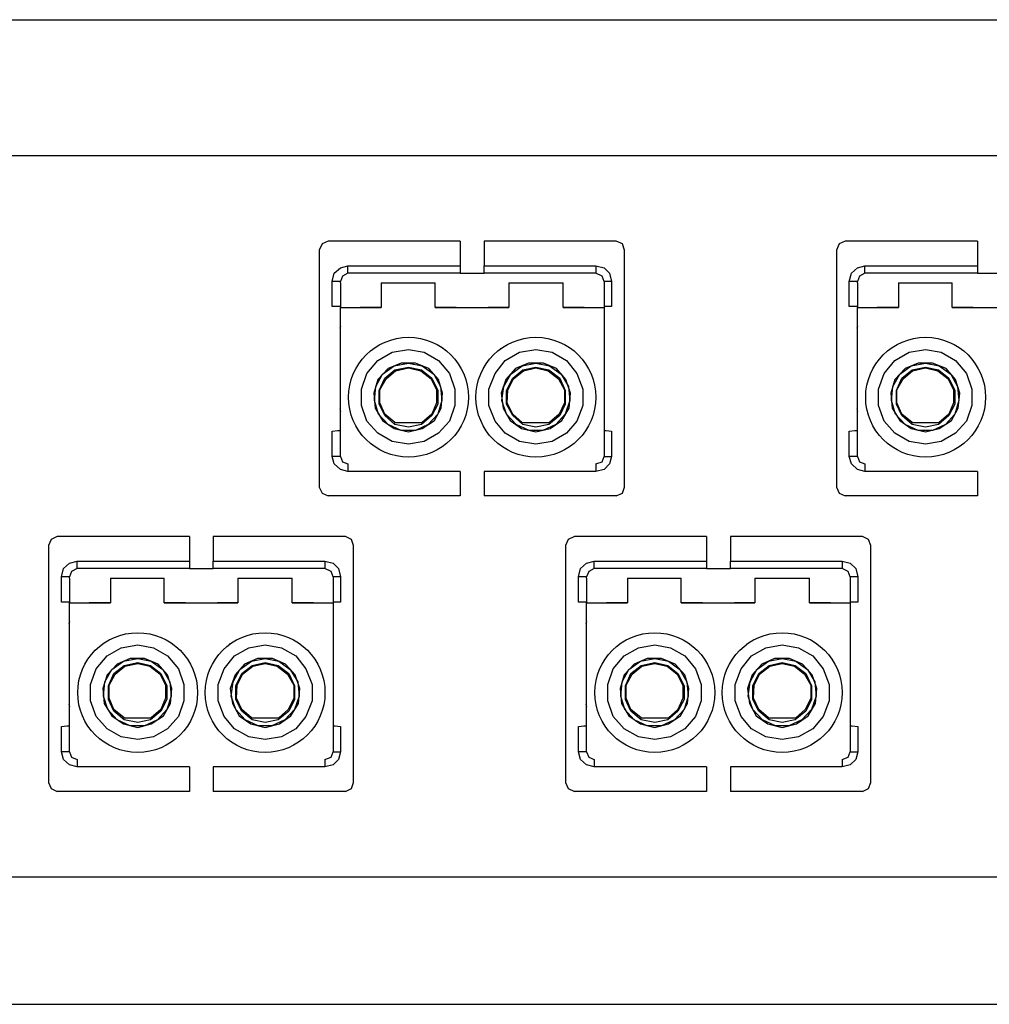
# Model space of a CAD drawing. Header units: millimetres. Extents: x 83969 to 163860, y -22594 to 4849.
# Tile 97 of 115: x 163508.02 to 163510.77, y -21346.69 to -21343.9. Entities that reach past the tile are written whole.
import ezdxf

# ---------------------------------------------------------------- set-up
doc = ezdxf.new("R2010")
doc.units = ezdxf.units.MM
doc.layers.get('0').update_dxf_attribs({"color": 251, "lineweight": 0})
doc.layers.add('! PT Opisy Legenda 2', color=7, linetype='Continuous')

# ---------------------------------------------------------------- blocks, each defined once
blk = doc.blocks.new('Panel QuickNet na 4 sloty_1U')
at = {"color": 0}
for p, q in [((46.6725, 4.445), (2.2225, 4.4431)), ((13.4194, 3.8303), (3.6243, 3.8303)), ((13.4194, 0.5745), (3.6243, 0.5745)), ((2.2225, 0), (46.6725, 0))]:
    blk.add_line(p, q, dxfattribs=at)
blk = doc.blocks.new('FAP - 6xLC_poziom')
at = {"color": 0}
for p, q in [((9.9334, 3.2558), (0.1383, 3.2558)), ((2.686, 2.8579), (2.6737, 2.8302)), ((2.7137, 2.8702), (2.686, 2.8579)), ((3.3101, 2.8702), (2.7137, 2.8702)), ((3.3101, 2.8702), (3.3101, 2.7595)), ((4.0141, 2.8702), (3.4177, 2.8702)), ((3.4177, 2.8702), (3.4177, 2.7595)), ((4.0418, 2.8579), (4.0141, 2.8702)), ((4.051, 2.8302), (4.0418, 2.8579)), ((5.0196, 2.8579), (5.0073, 2.8302)), ((5.0473, 2.8702), (5.0196, 2.8579)), ((5.6437, 2.8702), (5.0473, 2.8702)), ((5.6437, 2.8702), (5.6437, 2.7595)), ((4.051, 1.7603), (4.051, 2.8302)), ((2.769, 2.7503), (2.8028, 2.7595)), ((2.8028, 2.7595), (3.3101, 2.7595)), ((2.8028, 2.7349), (2.8028, 2.7595)), ((3.3101, 2.7595), (3.3101, 2.7349)), ((3.4177, 2.7595), (3.9219, 2.7595)), ((3.4177, 2.7349), (3.4177, 2.7595)), ((3.9219, 2.7595), (3.9219, 2.7349)), ((3.9219, 2.7595), (3.9588, 2.7503)), ((5.1026, 2.7503), (5.1364, 2.7595)), ((5.1364, 2.7595), (5.6437, 2.7595)), ((5.1364, 2.7349), (5.1364, 2.7595)), ((5.6437, 2.7595), (5.6437, 2.7349)), ((2.7321, 2.6888), (2.7413, 2.7257)), ((2.7413, 2.7257), (2.769, 2.7503)), ((2.7782, 2.7134), (2.769, 2.6888)), ((2.8028, 2.7257), (2.7782, 2.7134)), ((2.8028, 2.7257), (2.8028, 2.7349)), ((3.3101, 2.7257), (2.8028, 2.7257)), ((3.3101, 2.7349), (3.3101, 2.7257)), ((3.3101, 2.7257), (3.4177, 2.7257)), ((3.4177, 2.7257), (3.4177, 2.7349)), ((3.9219, 2.7257), (3.4177, 2.7257)), ((3.9219, 2.7349), (3.9219, 2.7257)), ((3.9496, 2.7134), (3.9219, 2.7257)), ((3.9588, 2.6888), (3.9496, 2.7134)), ((3.9588, 2.7503), (3.9834, 2.7257)), ((3.9834, 2.7257), (3.9926, 2.6888)), ((5.0657, 2.6888), (5.075, 2.7257)), ((5.075, 2.7257), (5.1026, 2.7503)), ((5.1118, 2.7134), (5.1026, 2.6888)), ((5.1364, 2.7257), (5.1118, 2.7134)), ((5.1364, 2.7257), (5.1364, 2.7349)), ((5.6437, 2.7257), (5.1364, 2.7257)), ((5.6437, 2.7349), (5.6437, 2.7257)), ((5.6437, 2.7257), (5.7513, 2.7257)), ((2.7321, 2.575), (2.7321, 2.6888)), ((2.7567, 2.6888), (2.7321, 2.6888)), ((2.769, 2.6888), (2.7567, 2.6888)), ((2.769, 2.6826), (2.769, 2.6888)), ((2.769, 2.6826), (2.769, 2.5719)), ((2.9535, 2.6826), (2.9535, 2.5719)), ((2.9535, 2.6826), (3.1963, 2.6826)), ((3.1963, 2.5719), (3.1963, 2.6826)), ((3.5284, 2.6826), (3.5284, 2.5719)), ((3.5284, 2.6826), (3.7743, 2.6826)), ((3.7743, 2.5719), (3.7743, 2.6826)), ((3.9588, 2.6888), (3.9588, 2.6826)), ((3.968, 2.6888), (3.9588, 2.6888)), ((3.9588, 2.6826), (3.9588, 2.5719)), ((3.9926, 2.6888), (3.968, 2.6888)), ((3.9926, 2.6888), (3.9926, 2.575)), ((5.0657, 2.575), (5.0657, 2.6888)), ((5.0903, 2.6888), (5.0657, 2.6888)), ((5.1026, 2.6888), (5.0903, 2.6888)), ((5.1026, 2.6826), (5.1026, 2.6888)), ((5.1026, 2.6826), (5.1026, 2.5719)), ((5.2871, 2.6826), (5.2871, 2.5719)), ((5.2871, 2.6826), (5.53, 2.6826)), ((5.53, 2.5719), (5.53, 2.6826)), ((2.7567, 2.575), (2.7321, 2.575)), ((2.769, 2.575), (2.7567, 2.575)), ((2.769, 2.5719), (2.9535, 2.5719)), ((2.769, 2.4982), (2.769, 2.5719)), ((2.9535, 2.5719), (2.8582, 2.5719)), ((3.2916, 2.5719), (3.1963, 2.5719)), ((3.1963, 2.5719), (3.5284, 2.5719)), ((3.5284, 2.5719), (3.4361, 2.5719)), ((3.8696, 2.5719), (3.7743, 2.5719)), ((3.7743, 2.5719), (3.9588, 2.5719)), ((3.968, 2.575), (3.9588, 2.575)), ((3.9588, 2.5719), (3.9588, 2.4982)), ((3.9926, 2.575), (3.968, 2.575)), ((5.0903, 2.575), (5.0657, 2.575)), ((5.1026, 2.575), (5.0903, 2.575)), ((5.1026, 2.5719), (5.2871, 2.5719)), ((5.1026, 2.4982), (5.1026, 2.5719)), ((5.2871, 2.5719), (5.1918, 2.5719)), ((5.6253, 2.5719), (5.53, 2.5719)), ((5.53, 2.5719), (5.862, 2.5719)), ((2.769, 2.4459), (2.769, 2.4982)), ((3.9588, 2.4982), (3.9588, 2.4459)), ((5.1026, 2.4459), (5.1026, 2.4982)), ((2.769, 2.4859), (2.7659, 2.4766)), ((2.769, 2.4213), (2.769, 2.4459)), ((3.9588, 2.4459), (3.9588, 2.4213)), ((5.1026, 2.4859), (5.0995, 2.4766)), ((5.1026, 2.4213), (5.1026, 2.4459)), ((2.769, 1.911), (2.769, 2.4213)), ((3.9588, 2.4213), (3.9588, 1.911)), ((5.1026, 1.911), (5.1026, 2.4213)), ((2.9381, 2.3321), (3.0026, 2.369)), ((3.0026, 2.369), (3.0764, 2.3813)), ((3.0764, 2.3813), (3.1471, 2.369)), ((3.1471, 2.369), (3.2117, 2.3321)), ((3.2332, 2.3844), (3.2332, 2.3875)), ((3.4915, 2.3875), (3.4915, 2.3844)), ((3.513, 2.3321), (3.5776, 2.369)), ((3.5776, 2.369), (3.6513, 2.3813)), ((3.6513, 2.3813), (3.7251, 2.369)), ((3.7251, 2.369), (3.7897, 2.3321)), ((5.2717, 2.3321), (5.3363, 2.369)), ((5.3363, 2.369), (5.4101, 2.3813)), ((5.4101, 2.3813), (5.4808, 2.369)), ((5.4808, 2.369), (5.5453, 2.3321)), ((5.5669, 2.3844), (5.5669, 2.3875)), ((2.8889, 2.2737), (2.9381, 2.3321)), ((3.0426, 2.3198), (2.9842, 2.2953)), ((3.0119, 2.3075), (3.0764, 2.3198)), ((3.1072, 2.3198), (3.0426, 2.3198)), ((3.0764, 2.3198), (3.1379, 2.3075)), ((3.1687, 2.2953), (3.1072, 2.3198)), ((3.2117, 2.3321), (3.2609, 2.2737)), ((3.4669, 2.2737), (3.513, 2.3321)), ((3.6175, 2.3198), (3.5591, 2.2953)), ((3.5899, 2.3075), (3.6513, 2.3198)), ((3.6852, 2.3198), (3.6175, 2.3198)), ((3.6513, 2.3198), (3.7128, 2.3075)), ((3.7436, 2.2953), (3.6852, 2.3198)), ((3.7897, 2.3321), (3.8358, 2.2737)), ((5.2225, 2.2737), (5.2717, 2.3321)), ((5.3762, 2.3198), (5.3178, 2.2953)), ((5.3455, 2.3075), (5.4101, 2.3198)), ((5.4408, 2.3198), (5.3762, 2.3198)), ((5.4101, 2.3198), (5.4715, 2.3075)), ((5.5023, 2.2953), (5.4408, 2.3198)), ((5.5453, 2.3321), (5.5945, 2.2737)), ((2.8643, 2.203), (2.8889, 2.2737)), ((2.9289, 2.2153), (2.9596, 2.2707)), ((2.9842, 2.2953), (2.9381, 2.2461)), ((2.9596, 2.2707), (3.0119, 2.3075)), ((2.9688, 2.2522), (3.0149, 2.2891)), ((2.975, 2.2491), (3.018, 2.286)), ((3.0149, 2.2891), (3.0764, 2.3014)), ((3.018, 2.286), (3.0764, 2.2983)), ((3.0764, 2.3014), (3.1348, 2.2891)), ((3.0764, 2.2983), (3.1318, 2.286)), ((3.1318, 2.286), (3.1779, 2.2491)), ((3.1348, 2.2891), (3.181, 2.2522)), ((3.1379, 2.3075), (3.1902, 2.2707)), ((3.2117, 2.2461), (3.1687, 2.2953)), ((3.1902, 2.2707), (3.2209, 2.2153)), ((3.2609, 2.2737), (3.2855, 2.203)), ((3.4392, 2.203), (3.4669, 2.2737)), ((3.5068, 2.2153), (3.5376, 2.2707)), ((3.5591, 2.2953), (3.5161, 2.2461)), ((3.5376, 2.2707), (3.5899, 2.3075)), ((3.5468, 2.2522), (3.5929, 2.2891)), ((3.5499, 2.2491), (3.596, 2.286)), ((3.5929, 2.2891), (3.6513, 2.3014)), ((3.596, 2.286), (3.6513, 2.2983)), ((3.6513, 2.3014), (3.7098, 2.2891)), ((3.6513, 2.2983), (3.7067, 2.286)), ((3.7067, 2.286), (3.7528, 2.2491)), ((3.7098, 2.2891), (3.759, 2.2522)), ((3.7128, 2.3075), (3.7651, 2.2707)), ((3.7866, 2.2461), (3.7436, 2.2953)), ((3.7651, 2.2707), (3.7989, 2.2153)), ((3.8358, 2.2737), (3.8635, 2.203)), ((5.1979, 2.203), (5.2225, 2.2737)), ((5.2625, 2.2153), (5.2932, 2.2707)), ((5.3178, 2.2953), (5.2717, 2.2461)), ((5.2932, 2.2707), (5.3455, 2.3075)), ((5.3025, 2.2522), (5.3486, 2.2891)), ((5.3086, 2.2491), (5.3516, 2.286)), ((5.3486, 2.2891), (5.4101, 2.3014)), ((5.3516, 2.286), (5.4101, 2.2983)), ((5.4101, 2.3014), (5.4685, 2.2891)), ((5.4101, 2.2983), (5.4654, 2.286)), ((5.4654, 2.286), (5.5115, 2.2491)), ((5.4685, 2.2891), (5.5146, 2.2522)), ((5.4715, 2.3075), (5.5238, 2.2707)), ((5.5453, 2.2461), (5.5023, 2.2953)), ((5.5238, 2.2707), (5.5546, 2.2153)), ((5.5945, 2.2737), (5.6191, 2.203)), ((2.9381, 2.2461), (2.9196, 2.1846)), ((2.9442, 2.1969), (2.9688, 2.2522)), ((2.9473, 2.1999), (2.975, 2.2491)), ((3.1779, 2.2491), (3.2025, 2.1999)), ((3.181, 2.2522), (3.2086, 2.1969)), ((3.2302, 2.1846), (3.2117, 2.2461)), ((3.5161, 2.2461), (3.4946, 2.1846)), ((3.5191, 2.1969), (3.5468, 2.2522)), ((3.5253, 2.1999), (3.5499, 2.2491)), ((3.7528, 2.2491), (3.7805, 2.1999)), ((3.759, 2.2522), (3.7835, 2.1969)), ((3.8081, 2.1846), (3.7866, 2.2461)), ((5.2717, 2.2461), (5.2533, 2.1846)), ((5.2779, 2.1969), (5.3025, 2.2522)), ((5.2809, 2.1999), (5.3086, 2.2491)), ((5.5115, 2.2491), (5.5361, 2.1999)), ((5.5146, 2.2522), (5.5423, 2.1969)), ((5.5638, 2.1846), (5.5453, 2.2461)), ((2.8643, 2.1292), (2.8643, 2.203)), ((2.9196, 2.1846), (2.9258, 2.1169)), ((2.9227, 2.1508), (2.9289, 2.2153)), ((2.9442, 2.1354), (2.9442, 2.1969)), ((2.9473, 2.1415), (2.9473, 2.1999)), ((3.2025, 2.1999), (3.2025, 2.1415)), ((3.2086, 2.1969), (3.2086, 2.1354)), ((3.2209, 2.2153), (3.2271, 2.1508)), ((3.224, 2.1169), (3.2302, 2.1846)), ((3.2855, 2.203), (3.2855, 2.1292)), ((3.4392, 2.1292), (3.4392, 2.203)), ((3.4946, 2.1846), (3.5038, 2.1169)), ((3.4976, 2.1508), (3.5068, 2.2153)), ((3.5191, 2.1354), (3.5191, 2.1969)), ((3.5222, 2.1415), (3.5253, 2.1999)), ((3.7805, 2.1999), (3.7805, 2.1415)), ((3.7835, 2.1969), (3.7835, 2.1354)), ((3.7989, 2.2153), (3.8051, 2.1508)), ((3.802, 2.1169), (3.8081, 2.1846)), ((3.8635, 2.203), (3.8635, 2.1292)), ((5.1979, 2.1292), (5.1979, 2.203)), ((5.2533, 2.1846), (5.2594, 2.1169)), ((5.2563, 2.1508), (5.2625, 2.2153)), ((5.2779, 2.1354), (5.2779, 2.1969)), ((5.2809, 2.1415), (5.2809, 2.1999)), ((5.5361, 2.1999), (5.5361, 2.1415)), ((5.5423, 2.1969), (5.5423, 2.1354)), ((5.5546, 2.2153), (5.5607, 2.1508)), ((5.5576, 2.1169), (5.5638, 2.1846)), ((5.6191, 2.203), (5.6191, 2.1292)), ((2.9412, 2.0893), (2.9227, 2.1508)), ((2.9688, 2.0831), (2.9442, 2.1354)), ((2.9688, 2.0893), (2.9473, 2.1415)), ((3.2025, 2.1415), (3.181, 2.0893)), ((3.2086, 2.1354), (3.181, 2.0831)), ((3.2271, 2.1508), (3.2086, 2.0893)), ((3.5191, 2.0893), (3.4976, 2.1508)), ((3.5468, 2.0831), (3.5191, 2.1354)), ((3.5468, 2.0893), (3.5222, 2.1415)), ((3.7805, 2.1415), (3.7559, 2.0893)), ((3.7835, 2.1354), (3.759, 2.0831)), ((3.8051, 2.1508), (3.7835, 2.0893)), ((5.2748, 2.0893), (5.2563, 2.1508)), ((5.3025, 2.0831), (5.2779, 2.1354)), ((5.3025, 2.0893), (5.2809, 2.1415)), ((5.5361, 2.1415), (5.5146, 2.0893)), ((5.5423, 2.1354), (5.5146, 2.0831)), ((5.5607, 2.1508), (5.5423, 2.0893)), ((2.7659, 2.1139), (2.769, 2.1016)), ((2.8889, 2.0585), (2.8643, 2.1292)), ((2.9258, 2.1169), (2.9596, 2.0616)), ((2.9842, 2.0432), (2.9412, 2.0893)), ((3.0149, 2.0524), (2.9688, 2.0893)), ((3.181, 2.0893), (3.1379, 2.0524)), ((3.2086, 2.0893), (3.1656, 2.0432)), ((3.1933, 2.0616), (3.224, 2.1169)), ((3.2855, 2.1292), (3.2609, 2.0585)), ((3.4669, 2.0585), (3.4392, 2.1292)), ((3.5038, 2.1169), (3.5345, 2.0616)), ((3.5622, 2.0432), (3.5191, 2.0893)), ((3.5899, 2.0524), (3.5468, 2.0893)), ((3.7559, 2.0893), (3.7128, 2.0524)), ((3.7835, 2.0893), (3.7405, 2.0432)), ((3.7682, 2.0616), (3.802, 2.1169)), ((3.8635, 2.1292), (3.8358, 2.0585)), ((5.0995, 2.1139), (5.1026, 2.1016)), ((5.2225, 2.0585), (5.1979, 2.1292)), ((5.2594, 2.1169), (5.2932, 2.0616)), ((5.3178, 2.0432), (5.2748, 2.0893)), ((5.3486, 2.0524), (5.3025, 2.0893)), ((5.5146, 2.0893), (5.4715, 2.0524)), ((5.5423, 2.0893), (5.4992, 2.0432)), ((5.5269, 2.0616), (5.5576, 2.1169)), ((5.6191, 2.1292), (5.5945, 2.0585)), ((2.9381, 2.0032), (2.8889, 2.0585)), ((2.9596, 2.0616), (3.0119, 2.0247)), ((3.0149, 2.0432), (2.9688, 2.0831)), ((3.0119, 2.0462), (3.0149, 2.0524)), ((3.0149, 2.0524), (3.1379, 2.0524)), ((3.181, 2.0831), (3.1348, 2.0432)), ((3.1379, 2.0247), (3.1933, 2.0616)), ((3.2609, 2.0585), (3.2117, 2.0032)), ((3.513, 2.0032), (3.4669, 2.0585)), ((3.5345, 2.0616), (3.5868, 2.0247)), ((3.5929, 2.0432), (3.5468, 2.0831)), ((3.5899, 2.0524), (3.7128, 2.0524)), ((3.5899, 2.0462), (3.5899, 2.0524)), ((3.759, 2.0831), (3.7098, 2.0432)), ((3.7159, 2.0247), (3.7682, 2.0616)), ((3.8358, 2.0585), (3.7897, 2.0032)), ((5.2717, 2.0032), (5.2225, 2.0585)), ((5.2932, 2.0616), (5.3455, 2.0247)), ((5.3486, 2.0432), (5.3025, 2.0831)), ((5.3455, 2.0462), (5.3486, 2.0524)), ((5.3486, 2.0524), (5.4715, 2.0524)), ((5.5146, 2.0831), (5.4685, 2.0432)), ((5.4715, 2.0247), (5.5269, 2.0616)), ((5.5945, 2.0585), (5.5453, 2.0032)), ((2.7321, 2.0124), (2.7567, 2.0155)), ((2.7321, 1.8987), (2.7321, 2.0124)), ((2.7567, 2.0155), (2.769, 2.0155)), ((3.0026, 1.9663), (2.9381, 2.0032)), ((3.0426, 2.0155), (2.9842, 2.0432)), ((3.0119, 2.0247), (3.0764, 2.0093)), ((3.0764, 2.0309), (3.0149, 2.0432)), ((3.1072, 2.0155), (3.0426, 2.0155)), ((3.1348, 2.0432), (3.0764, 2.0309)), ((3.0764, 2.0093), (3.1379, 2.0247)), ((3.1656, 2.0432), (3.1072, 2.0155)), ((3.2117, 2.0032), (3.1471, 1.9663)), ((3.5776, 1.9663), (3.513, 2.0032)), ((3.6206, 2.0155), (3.5622, 2.0432)), ((3.5868, 2.0247), (3.6513, 2.0093)), ((3.6513, 2.0309), (3.5929, 2.0432)), ((3.6821, 2.0155), (3.6206, 2.0155)), ((3.7098, 2.0432), (3.6513, 2.0309)), ((3.6513, 2.0093), (3.7159, 2.0247)), ((3.7405, 2.0432), (3.6821, 2.0155)), ((3.7897, 2.0032), (3.7251, 1.9663)), ((3.9588, 2.0155), (3.968, 2.0155)), ((3.968, 2.0155), (3.9926, 2.0124)), ((3.9926, 2.0124), (3.9926, 1.8987)), ((5.0657, 2.0124), (5.0903, 2.0155)), ((5.0657, 1.8987), (5.0657, 2.0124)), ((5.0903, 2.0155), (5.1026, 2.0155)), ((5.3363, 1.9663), (5.2717, 2.0032)), ((5.3762, 2.0155), (5.3178, 2.0432)), ((5.3455, 2.0247), (5.4101, 2.0093)), ((5.4101, 2.0309), (5.3486, 2.0432)), ((5.4408, 2.0155), (5.3762, 2.0155)), ((5.4685, 2.0432), (5.4101, 2.0309)), ((5.4101, 2.0093), (5.4715, 2.0247)), ((5.4992, 2.0432), (5.4408, 2.0155)), ((5.5453, 2.0032), (5.4808, 1.9663)), ((3.0764, 1.954), (3.0026, 1.9663)), ((3.1471, 1.9663), (3.0764, 1.954)), ((3.6513, 1.954), (3.5776, 1.9663)), ((3.7251, 1.9663), (3.6513, 1.954)), ((5.4101, 1.954), (5.3363, 1.9663)), ((5.4808, 1.9663), (5.4101, 1.954)), ((2.7567, 1.8987), (2.7321, 1.8987)), ((2.7413, 1.8648), (2.7321, 1.8987)), ((2.769, 1.8987), (2.7567, 1.8987)), ((2.769, 1.8987), (2.769, 1.911)), ((2.769, 1.8987), (2.7782, 1.8741)), ((2.7782, 1.8741), (2.8028, 1.8648)), ((3.9219, 1.8648), (3.9496, 1.8741)), ((3.9496, 1.8741), (3.9588, 1.8987)), ((3.9588, 1.911), (3.9588, 1.8987)), ((3.9588, 1.8987), (3.968, 1.8987)), ((3.968, 1.8987), (3.9926, 1.8987)), ((3.9926, 1.8987), (3.9834, 1.8648)), ((5.0903, 1.8987), (5.0657, 1.8987)), ((5.075, 1.8648), (5.0657, 1.8987)), ((5.1026, 1.8987), (5.0903, 1.8987)), ((5.1026, 1.8987), (5.1026, 1.911)), ((5.1026, 1.8987), (5.1118, 1.8741)), ((5.1118, 1.8741), (5.1364, 1.8648)), ((2.769, 1.8402), (2.7413, 1.8648)), ((2.8028, 1.831), (2.769, 1.8402)), ((2.8028, 1.8648), (2.8028, 1.8556)), ((2.8028, 1.8556), (2.8028, 1.831)), ((3.3101, 1.831), (2.8028, 1.831)), ((3.3101, 1.831), (3.3101, 1.7203)), ((3.9219, 1.831), (3.4177, 1.831)), ((3.4177, 1.831), (3.4177, 1.7203)), ((3.9219, 1.8648), (3.9219, 1.8556)), ((3.9219, 1.8556), (3.9219, 1.831)), ((3.9588, 1.8402), (3.9219, 1.831)), ((3.9834, 1.8648), (3.9588, 1.8402)), ((5.1026, 1.8402), (5.075, 1.8648)), ((5.1364, 1.831), (5.1026, 1.8402)), ((5.1364, 1.8648), (5.1364, 1.8556)), ((5.1364, 1.8556), (5.1364, 1.831)), ((5.6437, 1.831), (5.1364, 1.831)), ((5.6437, 1.831), (5.6437, 1.7203)), ((2.6737, 1.7603), (2.686, 1.7326)), ((4.0418, 1.7326), (4.051, 1.7603)), ((5.0073, 1.7603), (5.0196, 1.7326)), ((2.686, 1.7326), (2.7137, 1.7203)), ((3.3101, 1.7203), (2.7137, 1.7203)), ((4.0141, 1.7203), (3.4177, 1.7203)), ((4.0141, 1.7203), (4.0418, 1.7326)), ((5.0196, 1.7326), (5.0473, 1.7203)), ((5.6437, 1.7203), (5.0473, 1.7203)), ((1.4636, 1.5244), (1.4513, 1.4967)), ((1.4913, 1.5367), (1.4636, 1.5244)), ((2.0877, 1.5367), (1.4913, 1.5367)), ((2.0877, 1.5367), (2.0877, 1.426)), ((2.7917, 1.5367), (2.1953, 1.5367)), ((2.1953, 1.5367), (2.1953, 1.426)), ((2.8194, 1.5244), (2.7917, 1.5367)), ((2.8286, 1.4967), (2.8194, 1.5244)), ((3.7972, 1.5244), (3.7849, 1.4967)), ((3.8249, 1.5367), (3.7972, 1.5244)), ((4.4213, 1.5367), (3.8249, 1.5367)), ((4.4213, 1.5367), (4.4213, 1.426)), ((5.1254, 1.5367), (4.5289, 1.5367)), ((4.5289, 1.5367), (4.5289, 1.426)), ((5.153, 1.5244), (5.1254, 1.5367)), ((5.1623, 1.4967), (5.153, 1.5244)), ((2.8286, 0.4268), (2.8286, 1.4967)), ((5.1623, 0.4268), (5.1623, 1.4967)), ((1.5466, 1.4168), (1.5804, 1.426)), ((1.5804, 1.426), (2.0877, 1.426)), ((1.5804, 1.4014), (1.5804, 1.426)), ((2.0877, 1.426), (2.0877, 1.4014)), ((2.1953, 1.426), (2.6995, 1.426)), ((2.1953, 1.4014), (2.1953, 1.426)), ((2.6995, 1.426), (2.6995, 1.4014)), ((2.6995, 1.426), (2.7364, 1.4168)), ((3.8802, 1.4168), (3.9141, 1.426)), ((3.9141, 1.426), (4.4213, 1.426)), ((3.9141, 1.4014), (3.9141, 1.426)), ((4.4213, 1.426), (4.4213, 1.4014)), ((4.5289, 1.426), (5.0331, 1.426)), ((4.5289, 1.4014), (4.5289, 1.426)), ((5.0331, 1.426), (5.0331, 1.4014)), ((5.0331, 1.426), (5.07, 1.4168)), ((1.5097, 1.3553), (1.519, 1.3922)), ((1.519, 1.3922), (1.5466, 1.4168)), ((1.5558, 1.3799), (1.5466, 1.3553)), ((1.5804, 1.3922), (1.5558, 1.3799)), ((1.5804, 1.3922), (1.5804, 1.4014)), ((2.0877, 1.3922), (1.5804, 1.3922)), ((2.0877, 1.4014), (2.0877, 1.3922)), ((2.0877, 1.3922), (2.1953, 1.3922)), ((2.1953, 1.3922), (2.1953, 1.4014)), ((2.6995, 1.3922), (2.1953, 1.3922)), ((2.6995, 1.4014), (2.6995, 1.3922)), ((2.7272, 1.3799), (2.6995, 1.3922)), ((2.7364, 1.3553), (2.7272, 1.3799)), ((2.7364, 1.4168), (2.761, 1.3922)), ((2.761, 1.3922), (2.7702, 1.3553)), ((3.8434, 1.3553), (3.8526, 1.3922)), ((3.8526, 1.3922), (3.8802, 1.4168)), ((3.8895, 1.3799), (3.8802, 1.3553)), ((3.9141, 1.3922), (3.8895, 1.3799)), ((3.9141, 1.3922), (3.9141, 1.4014)), ((4.4213, 1.3922), (3.9141, 1.3922)), ((4.4213, 1.4014), (4.4213, 1.3922)), ((4.4213, 1.3922), (4.5289, 1.3922)), ((4.5289, 1.3922), (4.5289, 1.4014)), ((5.0331, 1.3922), (4.5289, 1.3922)), ((5.0331, 1.4014), (5.0331, 1.3922)), ((5.0608, 1.3799), (5.0331, 1.3922)), ((5.07, 1.3553), (5.0608, 1.3799)), ((5.07, 1.4168), (5.0946, 1.3922)), ((5.0946, 1.3922), (5.1039, 1.3553)), ((1.5097, 1.2415), (1.5097, 1.3553)), ((1.5343, 1.3553), (1.5097, 1.3553)), ((1.5466, 1.3553), (1.5343, 1.3553)), ((1.5466, 1.3491), (1.5466, 1.3553)), ((1.5466, 1.3491), (1.5466, 1.2384)), ((1.7311, 1.3491), (1.7311, 1.2384)), ((1.7311, 1.3491), (1.974, 1.3491)), ((1.974, 1.2384), (1.974, 1.3491)), ((2.306, 1.3491), (2.306, 1.2384)), ((2.306, 1.3491), (2.5519, 1.3491)), ((2.5519, 1.2384), (2.5519, 1.3491)), ((2.7364, 1.3553), (2.7364, 1.3491)), ((2.7456, 1.3553), (2.7364, 1.3553)), ((2.7364, 1.3491), (2.7364, 1.2384)), ((2.7702, 1.3553), (2.7456, 1.3553)), ((2.7702, 1.3553), (2.7702, 1.2415)), ((3.8434, 1.2415), (3.8434, 1.3553)), ((3.8679, 1.3553), (3.8434, 1.3553)), ((3.8802, 1.3553), (3.8679, 1.3553)), ((3.8802, 1.3491), (3.8802, 1.3553)), ((3.8802, 1.3491), (3.8802, 1.2384)), ((4.0647, 1.3491), (4.0647, 1.2384)), ((4.0647, 1.3491), (4.3076, 1.3491)), ((4.3076, 1.2384), (4.3076, 1.3491)), ((4.6396, 1.3491), (4.6396, 1.2384)), ((4.6396, 1.3491), (4.8856, 1.3491)), ((4.8856, 1.2384), (4.8856, 1.3491)), ((5.07, 1.3553), (5.07, 1.3491)), ((5.0793, 1.3553), (5.07, 1.3553)), ((5.07, 1.3491), (5.07, 1.2384)), ((5.1039, 1.3553), (5.0793, 1.3553)), ((5.1039, 1.3553), (5.1039, 1.2415)), ((1.5343, 1.2415), (1.5097, 1.2415)), ((1.5466, 1.2415), (1.5343, 1.2415)), ((1.5466, 1.2384), (1.7311, 1.2384)), ((1.5466, 1.1647), (1.5466, 1.2384)), ((1.7311, 1.2384), (1.6358, 1.2384)), ((2.0693, 1.2384), (1.974, 1.2384)), ((1.974, 1.2384), (2.306, 1.2384)), ((2.306, 1.2384), (2.2138, 1.2384)), ((2.6473, 1.2384), (2.5519, 1.2384)), ((2.5519, 1.2384), (2.7364, 1.2384)), ((2.7456, 1.2415), (2.7364, 1.2415)), ((2.7364, 1.2384), (2.7364, 1.1647)), ((2.7702, 1.2415), (2.7456, 1.2415)), ((3.8679, 1.2415), (3.8434, 1.2415)), ((3.8802, 1.2415), (3.8679, 1.2415)), ((3.8802, 1.2384), (4.0647, 1.2384)), ((3.8802, 1.1647), (3.8802, 1.2384)), ((4.0647, 1.2384), (3.9694, 1.2384)), ((4.4029, 1.2384), (4.3076, 1.2384)), ((4.3076, 1.2384), (4.6396, 1.2384)), ((4.6396, 1.2384), (4.5474, 1.2384)), ((4.9809, 1.2384), (4.8856, 1.2384)), ((4.8856, 1.2384), (5.07, 1.2384)), ((5.0793, 1.2415), (5.07, 1.2415)), ((5.07, 1.2384), (5.07, 1.1647)), ((5.1039, 1.2415), (5.0793, 1.2415)), ((1.5466, 1.1124), (1.5466, 1.1647)), ((2.7364, 1.1647), (2.7364, 1.1124)), ((3.8802, 1.1124), (3.8802, 1.1647)), ((5.07, 1.1647), (5.07, 1.1124)), ((1.5466, 1.1524), (1.5435, 1.1431)), ((1.5466, 1.0878), (1.5466, 1.1124)), ((2.7364, 1.1124), (2.7364, 1.0878)), ((3.8802, 1.1524), (3.8772, 1.1431)), ((3.8802, 1.0878), (3.8802, 1.1124)), ((5.07, 1.1124), (5.07, 1.0878)), ((1.5466, 0.5775), (1.5466, 1.0878)), ((2.7364, 1.0878), (2.7364, 0.5775)), ((3.8802, 0.5775), (3.8802, 1.0878)), ((5.07, 1.0878), (5.07, 0.5775)), ((1.7157, 0.9986), (1.7803, 1.0355)), ((1.7803, 1.0355), (1.8541, 1.0478)), ((1.8541, 1.0478), (1.9248, 1.0355)), ((1.9248, 1.0355), (1.9893, 0.9986)), ((2.0109, 1.0509), (2.0109, 1.054)), ((2.2691, 1.054), (2.2691, 1.0509)), ((2.2906, 0.9986), (2.3552, 1.0355)), ((2.3552, 1.0355), (2.429, 1.0478)), ((2.429, 1.0478), (2.5028, 1.0355)), ((2.5028, 1.0355), (2.5673, 0.9986)), ((4.0493, 0.9986), (4.1139, 1.0355)), ((4.1139, 1.0355), (4.1877, 1.0478)), ((4.1877, 1.0478), (4.2584, 1.0355)), ((4.2584, 1.0355), (4.323, 0.9986)), ((4.3445, 1.0509), (4.3445, 1.054)), ((4.6027, 1.054), (4.6027, 1.0509)), ((4.6242, 0.9986), (4.6888, 1.0355)), ((4.6888, 1.0355), (4.7626, 1.0478)), ((4.7626, 1.0478), (4.8364, 1.0355)), ((4.8364, 1.0355), (4.9009, 0.9986)), ((1.6665, 0.9402), (1.7157, 0.9986)), ((1.8202, 0.9863), (1.7618, 0.9618)), ((1.7895, 0.974), (1.8541, 0.9863)), ((1.8848, 0.9863), (1.8202, 0.9863)), ((1.8541, 0.9863), (1.9155, 0.974)), ((1.9463, 0.9618), (1.8848, 0.9863)), ((1.9893, 0.9986), (2.0385, 0.9402)), ((2.2445, 0.9402), (2.2906, 0.9986)), ((2.3952, 0.9863), (2.3367, 0.9618)), ((2.3675, 0.974), (2.429, 0.9863)), ((2.4628, 0.9863), (2.3952, 0.9863)), ((2.429, 0.9863), (2.4905, 0.974)), ((2.5212, 0.9618), (2.4628, 0.9863)), ((2.5673, 0.9986), (2.6134, 0.9402)), ((4.0001, 0.9402), (4.0493, 0.9986)), ((4.1539, 0.9863), (4.0955, 0.9618)), ((4.1231, 0.974), (4.1877, 0.9863)), ((4.2184, 0.9863), (4.1539, 0.9863)), ((4.1877, 0.9863), (4.2492, 0.974)), ((4.2799, 0.9618), (4.2184, 0.9863)), ((4.323, 0.9986), (4.3721, 0.9402)), ((4.5781, 0.9402), (4.6242, 0.9986)), ((4.7288, 0.9863), (4.6704, 0.9618)), ((4.7011, 0.974), (4.7626, 0.9863)), ((4.7964, 0.9863), (4.7288, 0.9863)), ((4.7626, 0.9863), (4.8241, 0.974)), ((4.8548, 0.9618), (4.7964, 0.9863)), ((4.9009, 0.9986), (4.9471, 0.9402)), ((1.6419, 0.8695), (1.6665, 0.9402)), ((1.7065, 0.8818), (1.7372, 0.9372)), ((1.7618, 0.9618), (1.7157, 0.9126)), ((1.7372, 0.9372), (1.7895, 0.974)), ((1.7465, 0.9187), (1.7926, 0.9556)), ((1.7526, 0.9156), (1.7956, 0.9525)), ((1.7926, 0.9556), (1.8541, 0.9679)), ((1.7956, 0.9525), (1.8541, 0.9648)), ((1.8541, 0.9679), (1.9125, 0.9556)), ((1.8541, 0.9648), (1.9094, 0.9525)), ((1.9094, 0.9525), (1.9555, 0.9156)), ((1.9125, 0.9556), (1.9586, 0.9187)), ((1.9155, 0.974), (1.9678, 0.9372)), ((1.9893, 0.9126), (1.9463, 0.9618)), ((1.9678, 0.9372), (1.9986, 0.8818)), ((2.0385, 0.9402), (2.0631, 0.8695)), ((2.2168, 0.8695), (2.2445, 0.9402)), ((2.2845, 0.8818), (2.3152, 0.9372)), ((2.3367, 0.9618), (2.2937, 0.9126)), ((2.3152, 0.9372), (2.3675, 0.974)), ((2.3244, 0.9187), (2.3706, 0.9556)), ((2.3275, 0.9156), (2.3736, 0.9525)), ((2.3706, 0.9556), (2.429, 0.9679)), ((2.3736, 0.9525), (2.429, 0.9648)), ((2.429, 0.9679), (2.4874, 0.9556)), ((2.429, 0.9648), (2.4843, 0.9525)), ((2.4843, 0.9525), (2.5304, 0.9156)), ((2.4874, 0.9556), (2.5366, 0.9187)), ((2.4905, 0.974), (2.5427, 0.9372)), ((2.5642, 0.9126), (2.5212, 0.9618)), ((2.5427, 0.9372), (2.5765, 0.8818)), ((2.6134, 0.9402), (2.6411, 0.8695)), ((3.9756, 0.8695), (4.0001, 0.9402)), ((4.0401, 0.8818), (4.0709, 0.9372)), ((4.0955, 0.9618), (4.0493, 0.9126)), ((4.0709, 0.9372), (4.1231, 0.974)), ((4.0801, 0.9187), (4.1262, 0.9556)), ((4.0862, 0.9156), (4.1293, 0.9525)), ((4.1262, 0.9556), (4.1877, 0.9679)), ((4.1293, 0.9525), (4.1877, 0.9648)), ((4.1877, 0.9679), (4.2461, 0.9556)), ((4.1877, 0.9648), (4.243, 0.9525)), ((4.243, 0.9525), (4.2891, 0.9156)), ((4.2461, 0.9556), (4.2922, 0.9187)), ((4.2492, 0.974), (4.3014, 0.9372)), ((4.323, 0.9126), (4.2799, 0.9618)), ((4.3014, 0.9372), (4.3322, 0.8818)), ((4.3721, 0.9402), (4.3967, 0.8695)), ((4.5505, 0.8695), (4.5781, 0.9402)), ((4.6181, 0.8818), (4.6488, 0.9372)), ((4.6704, 0.9618), (4.6273, 0.9126)), ((4.6488, 0.9372), (4.7011, 0.974)), ((4.6581, 0.9187), (4.7042, 0.9556)), ((4.6611, 0.9156), (4.7073, 0.9525)), ((4.7042, 0.9556), (4.7626, 0.9679)), ((4.7073, 0.9525), (4.7626, 0.9648)), ((4.7626, 0.9679), (4.821, 0.9556)), ((4.7626, 0.9648), (4.8179, 0.9525)), ((4.8179, 0.9525), (4.8641, 0.9156)), ((4.821, 0.9556), (4.8702, 0.9187)), ((4.8241, 0.974), (4.8763, 0.9372)), ((4.8979, 0.9126), (4.8548, 0.9618)), ((4.8763, 0.9372), (4.9102, 0.8818)), ((4.9471, 0.9402), (4.9747, 0.8695)), ((1.7157, 0.9126), (1.6973, 0.8511)), ((1.7219, 0.8634), (1.7465, 0.9187)), ((1.7249, 0.8664), (1.7526, 0.9156)), ((1.9555, 0.9156), (1.9801, 0.8664)), ((1.9586, 0.9187), (1.9863, 0.8634)), ((2.0078, 0.8511), (1.9893, 0.9126)), ((2.2937, 0.9126), (2.2722, 0.8511)), ((2.2968, 0.8634), (2.3244, 0.9187)), ((2.3029, 0.8664), (2.3275, 0.9156)), ((2.5304, 0.9156), (2.5581, 0.8664)), ((2.5366, 0.9187), (2.5612, 0.8634)), ((2.5858, 0.8511), (2.5642, 0.9126)), ((4.0493, 0.9126), (4.0309, 0.8511)), ((4.0555, 0.8634), (4.0801, 0.9187)), ((4.0586, 0.8664), (4.0862, 0.9156)), ((4.2891, 0.9156), (4.3137, 0.8664)), ((4.2922, 0.9187), (4.3199, 0.8634)), ((4.3414, 0.8511), (4.323, 0.9126)), ((4.6273, 0.9126), (4.6058, 0.8511)), ((4.6304, 0.8634), (4.6581, 0.9187)), ((4.6365, 0.8664), (4.6611, 0.9156)), ((4.8641, 0.9156), (4.8917, 0.8664)), ((4.8702, 0.9187), (4.8948, 0.8634)), ((4.9194, 0.8511), (4.8979, 0.9126)), ((1.6419, 0.7957), (1.6419, 0.8695)), ((1.6973, 0.8511), (1.7034, 0.7834)), ((1.7003, 0.8173), (1.7065, 0.8818)), ((1.7219, 0.8019), (1.7219, 0.8634)), ((1.7249, 0.808), (1.7249, 0.8664)), ((1.9801, 0.8664), (1.9801, 0.808)), ((1.9863, 0.8634), (1.9863, 0.8019)), ((1.9986, 0.8818), (2.0047, 0.8173)), ((2.0016, 0.7834), (2.0078, 0.8511)), ((2.0631, 0.8695), (2.0631, 0.7957)), ((2.2168, 0.7957), (2.2168, 0.8695)), ((2.2722, 0.8511), (2.2814, 0.7834)), ((2.2753, 0.8173), (2.2845, 0.8818)), ((2.2968, 0.8019), (2.2968, 0.8634)), ((2.2998, 0.808), (2.3029, 0.8664)), ((2.5581, 0.8664), (2.5581, 0.808)), ((2.5612, 0.8634), (2.5612, 0.8019)), ((2.5765, 0.8818), (2.5827, 0.8173)), ((2.5796, 0.7834), (2.5858, 0.8511)), ((2.6411, 0.8695), (2.6411, 0.7957)), ((3.9756, 0.7957), (3.9756, 0.8695)), ((4.0309, 0.8511), (4.037, 0.7834)), ((4.034, 0.8173), (4.0401, 0.8818)), ((4.0555, 0.8019), (4.0555, 0.8634)), ((4.0586, 0.808), (4.0586, 0.8664)), ((4.3137, 0.8664), (4.3137, 0.808)), ((4.3199, 0.8634), (4.3199, 0.8019)), ((4.3322, 0.8818), (4.3383, 0.8173)), ((4.3353, 0.7834), (4.3414, 0.8511)), ((4.3967, 0.8695), (4.3967, 0.7957)), ((4.5505, 0.7957), (4.5505, 0.8695)), ((4.6058, 0.8511), (4.615, 0.7834)), ((4.6089, 0.8173), (4.6181, 0.8818)), ((4.6304, 0.8019), (4.6304, 0.8634)), ((4.6335, 0.808), (4.6365, 0.8664)), ((4.8917, 0.8664), (4.8917, 0.808)), ((4.8948, 0.8634), (4.8948, 0.8019)), ((4.9102, 0.8818), (4.9163, 0.8173)), ((4.9132, 0.7834), (4.9194, 0.8511)), ((4.9747, 0.8695), (4.9747, 0.7957)), ((1.7188, 0.7558), (1.7003, 0.8173)), ((1.7465, 0.7496), (1.7219, 0.8019)), ((1.7465, 0.7558), (1.7249, 0.808)), ((1.9801, 0.808), (1.9586, 0.7558)), ((1.9863, 0.8019), (1.9586, 0.7496)), ((2.0047, 0.8173), (1.9863, 0.7558)), ((2.2968, 0.7558), (2.2753, 0.8173)), ((2.3244, 0.7496), (2.2968, 0.8019)), ((2.3244, 0.7558), (2.2998, 0.808)), ((2.5581, 0.808), (2.5335, 0.7558)), ((2.5612, 0.8019), (2.5366, 0.7496)), ((2.5827, 0.8173), (2.5612, 0.7558)), ((4.0524, 0.7558), (4.034, 0.8173)), ((4.0801, 0.7496), (4.0555, 0.8019)), ((4.0801, 0.7558), (4.0586, 0.808)), ((4.3137, 0.808), (4.2922, 0.7558)), ((4.3199, 0.8019), (4.2922, 0.7496)), ((4.3383, 0.8173), (4.3199, 0.7558)), ((4.6304, 0.7558), (4.6089, 0.8173)), ((4.6581, 0.7496), (4.6304, 0.8019)), ((4.6581, 0.7558), (4.6335, 0.808)), ((4.8917, 0.808), (4.8671, 0.7558)), ((4.8948, 0.8019), (4.8702, 0.7496)), ((4.9163, 0.8173), (4.8948, 0.7558)), ((1.5435, 0.7804), (1.5466, 0.7681)), ((1.6665, 0.725), (1.6419, 0.7957)), ((1.7034, 0.7834), (1.7372, 0.7281)), ((1.7618, 0.7097), (1.7188, 0.7558)), ((1.7926, 0.7189), (1.7465, 0.7558)), ((1.9586, 0.7558), (1.9155, 0.7189)), ((1.9863, 0.7558), (1.9432, 0.7097)), ((1.9709, 0.7281), (2.0016, 0.7834)), ((2.0631, 0.7957), (2.0385, 0.725)), ((2.2445, 0.725), (2.2168, 0.7957)), ((2.2814, 0.7834), (2.3121, 0.7281)), ((2.3398, 0.7097), (2.2968, 0.7558)), ((2.3675, 0.7189), (2.3244, 0.7558)), ((2.5335, 0.7558), (2.4905, 0.7189)), ((2.5612, 0.7558), (2.5181, 0.7097)), ((2.5458, 0.7281), (2.5796, 0.7834)), ((2.6411, 0.7957), (2.6134, 0.725)), ((3.8772, 0.7804), (3.8802, 0.7681)), ((4.0001, 0.725), (3.9756, 0.7957)), ((4.037, 0.7834), (4.0709, 0.7281)), ((4.0955, 0.7097), (4.0524, 0.7558)), ((4.1262, 0.7189), (4.0801, 0.7558)), ((4.2922, 0.7558), (4.2492, 0.7189)), ((4.3199, 0.7558), (4.2768, 0.7097)), ((4.3045, 0.7281), (4.3353, 0.7834)), ((4.3967, 0.7957), (4.3721, 0.725)), ((4.5781, 0.725), (4.5505, 0.7957)), ((4.615, 0.7834), (4.6458, 0.7281)), ((4.6734, 0.7097), (4.6304, 0.7558)), ((4.7011, 0.7189), (4.6581, 0.7558)), ((4.8671, 0.7558), (4.8241, 0.7189)), ((4.8948, 0.7558), (4.8518, 0.7097)), ((4.8794, 0.7281), (4.9132, 0.7834)), ((4.9747, 0.7957), (4.9471, 0.725)), ((1.7157, 0.6697), (1.6665, 0.725)), ((1.7372, 0.7281), (1.7895, 0.6912)), ((1.7926, 0.7097), (1.7465, 0.7496)), ((1.7895, 0.7127), (1.7926, 0.7189)), ((1.7926, 0.7189), (1.9155, 0.7189)), ((1.9586, 0.7496), (1.9125, 0.7097)), ((1.9155, 0.6912), (1.9709, 0.7281)), ((2.0385, 0.725), (1.9893, 0.6697)), ((2.2906, 0.6697), (2.2445, 0.725)), ((2.3121, 0.7281), (2.3644, 0.6912)), ((2.3706, 0.7097), (2.3244, 0.7496)), ((2.3675, 0.7189), (2.4905, 0.7189)), ((2.3675, 0.7127), (2.3675, 0.7189)), ((2.5366, 0.7496), (2.4874, 0.7097)), ((2.4935, 0.6912), (2.5458, 0.7281)), ((2.6134, 0.725), (2.5673, 0.6697)), ((4.0493, 0.6697), (4.0001, 0.725)), ((4.0709, 0.7281), (4.1231, 0.6912)), ((4.1262, 0.7097), (4.0801, 0.7496)), ((4.1231, 0.7127), (4.1262, 0.7189)), ((4.1262, 0.7189), (4.2492, 0.7189)), ((4.2922, 0.7496), (4.2461, 0.7097)), ((4.2492, 0.6912), (4.3045, 0.7281)), ((4.3721, 0.725), (4.323, 0.6697)), ((4.6242, 0.6697), (4.5781, 0.725)), ((4.6458, 0.7281), (4.698, 0.6912)), ((4.7042, 0.7097), (4.6581, 0.7496)), ((4.7011, 0.7189), (4.8241, 0.7189)), ((4.7011, 0.7127), (4.7011, 0.7189)), ((4.8702, 0.7496), (4.821, 0.7097)), ((4.8272, 0.6912), (4.8794, 0.7281)), ((4.9471, 0.725), (4.9009, 0.6697)), ((1.5097, 0.6789), (1.5343, 0.682)), ((1.5097, 0.5652), (1.5097, 0.6789)), ((1.5343, 0.682), (1.5466, 0.682)), ((1.7803, 0.6328), (1.7157, 0.6697)), ((1.8202, 0.682), (1.7618, 0.7097)), ((1.7895, 0.6912), (1.8541, 0.6758)), ((1.8541, 0.6974), (1.7926, 0.7097)), ((1.8848, 0.682), (1.8202, 0.682)), ((1.9125, 0.7097), (1.8541, 0.6974)), ((1.8541, 0.6758), (1.9155, 0.6912)), ((1.9432, 0.7097), (1.8848, 0.682)), ((1.9893, 0.6697), (1.9248, 0.6328)), ((2.3552, 0.6328), (2.2906, 0.6697)), ((2.3982, 0.682), (2.3398, 0.7097)), ((2.3644, 0.6912), (2.429, 0.6758)), ((2.429, 0.6974), (2.3706, 0.7097)), ((2.4597, 0.682), (2.3982, 0.682)), ((2.4874, 0.7097), (2.429, 0.6974)), ((2.429, 0.6758), (2.4935, 0.6912)), ((2.5181, 0.7097), (2.4597, 0.682)), ((2.5673, 0.6697), (2.5028, 0.6328)), ((2.7364, 0.682), (2.7456, 0.682)), ((2.7456, 0.682), (2.7702, 0.6789)), ((2.7702, 0.6789), (2.7702, 0.5652)), ((3.8434, 0.6789), (3.8679, 0.682)), ((3.8434, 0.5652), (3.8434, 0.6789)), ((3.8679, 0.682), (3.8802, 0.682)), ((4.1139, 0.6328), (4.0493, 0.6697)), ((4.1539, 0.682), (4.0955, 0.7097)), ((4.1231, 0.6912), (4.1877, 0.6758)), ((4.1877, 0.6974), (4.1262, 0.7097)), ((4.2184, 0.682), (4.1539, 0.682)), ((4.2461, 0.7097), (4.1877, 0.6974)), ((4.1877, 0.6758), (4.2492, 0.6912)), ((4.2768, 0.7097), (4.2184, 0.682)), ((4.323, 0.6697), (4.2584, 0.6328)), ((4.6888, 0.6328), (4.6242, 0.6697)), ((4.7319, 0.682), (4.6734, 0.7097)), ((4.698, 0.6912), (4.7626, 0.6758)), ((4.7626, 0.6974), (4.7042, 0.7097)), ((4.7933, 0.682), (4.7319, 0.682)), ((4.821, 0.7097), (4.7626, 0.6974)), ((4.7626, 0.6758), (4.8272, 0.6912)), ((4.8518, 0.7097), (4.7933, 0.682)), ((4.9009, 0.6697), (4.8364, 0.6328)), ((5.07, 0.682), (5.0793, 0.682)), ((5.0793, 0.682), (5.1039, 0.6789)), ((5.1039, 0.6789), (5.1039, 0.5652)), ((1.8541, 0.6205), (1.7803, 0.6328)), ((1.9248, 0.6328), (1.8541, 0.6205)), ((2.429, 0.6205), (2.3552, 0.6328)), ((2.5028, 0.6328), (2.429, 0.6205)), ((4.1877, 0.6205), (4.1139, 0.6328)), ((4.2584, 0.6328), (4.1877, 0.6205)), ((4.7626, 0.6205), (4.6888, 0.6328)), ((4.8364, 0.6328), (4.7626, 0.6205)), ((1.5343, 0.5652), (1.5097, 0.5652)), ((1.519, 0.5313), (1.5097, 0.5652)), ((1.5466, 0.5652), (1.5343, 0.5652)), ((1.5466, 0.5652), (1.5466, 0.5775)), ((1.5466, 0.5652), (1.5558, 0.5406)), ((1.5558, 0.5406), (1.5804, 0.5313)), ((2.6995, 0.5313), (2.7272, 0.5406)), ((2.7272, 0.5406), (2.7364, 0.5652)), ((2.7364, 0.5775), (2.7364, 0.5652)), ((2.7364, 0.5652), (2.7456, 0.5652)), ((2.7456, 0.5652), (2.7702, 0.5652)), ((2.7702, 0.5652), (2.761, 0.5313)), ((3.8679, 0.5652), (3.8434, 0.5652)), ((3.8526, 0.5313), (3.8434, 0.5652)), ((3.8802, 0.5652), (3.8679, 0.5652)), ((3.8802, 0.5652), (3.8802, 0.5775)), ((3.8802, 0.5652), (3.8895, 0.5406)), ((3.8895, 0.5406), (3.9141, 0.5313)), ((5.0331, 0.5313), (5.0608, 0.5406)), ((5.0608, 0.5406), (5.07, 0.5652)), ((5.07, 0.5775), (5.07, 0.5652)), ((5.07, 0.5652), (5.0793, 0.5652)), ((5.0793, 0.5652), (5.1039, 0.5652)), ((5.1039, 0.5652), (5.0946, 0.5313)), ((1.5466, 0.5067), (1.519, 0.5313)), ((1.5804, 0.4975), (1.5466, 0.5067)), ((1.5804, 0.5313), (1.5804, 0.5221)), ((1.5804, 0.5221), (1.5804, 0.4975)), ((2.0877, 0.4975), (1.5804, 0.4975)), ((2.0877, 0.4975), (2.0877, 0.3868)), ((2.6995, 0.4975), (2.1953, 0.4975)), ((2.1953, 0.4975), (2.1953, 0.3868)), ((2.6995, 0.5313), (2.6995, 0.5221)), ((2.6995, 0.5221), (2.6995, 0.4975)), ((2.7364, 0.5067), (2.6995, 0.4975)), ((2.761, 0.5313), (2.7364, 0.5067)), ((3.8802, 0.5067), (3.8526, 0.5313)), ((3.9141, 0.4975), (3.8802, 0.5067)), ((3.9141, 0.5313), (3.9141, 0.5221)), ((3.9141, 0.5221), (3.9141, 0.4975)), ((4.4213, 0.4975), (3.9141, 0.4975)), ((4.4213, 0.4975), (4.4213, 0.3868)), ((5.0331, 0.4975), (4.5289, 0.4975)), ((4.5289, 0.4975), (4.5289, 0.3868)), ((5.0331, 0.5313), (5.0331, 0.5221)), ((5.0331, 0.5221), (5.0331, 0.4975)), ((5.07, 0.5067), (5.0331, 0.4975)), ((5.0946, 0.5313), (5.07, 0.5067)), ((1.4513, 0.4268), (1.4636, 0.3991)), ((2.8194, 0.3991), (2.8286, 0.4268)), ((3.7849, 0.4268), (3.7972, 0.3991)), ((5.153, 0.3991), (5.1623, 0.4268)), ((1.4636, 0.3991), (1.4913, 0.3868)), ((2.0877, 0.3868), (1.4913, 0.3868)), ((2.7917, 0.3868), (2.1953, 0.3868)), ((2.7917, 0.3868), (2.8194, 0.3991)), ((3.7972, 0.3991), (3.8249, 0.3868)), ((4.4213, 0.3868), (3.8249, 0.3868)), ((5.1254, 0.3868), (4.5289, 0.3868)), ((5.1254, 0.3868), (5.153, 0.3991)), ((9.9334, 0), (0.1383, 0))]:
    blk.add_line(p, q, dxfattribs=at)
for points in [[(2.6737, 2.8302), (2.6737, 1.7603)], [(5.0073, 2.8302), (5.0073, 1.7603)], [(1.4513, 1.4967), (1.4513, 0.4268)], [(3.7849, 1.4967), (3.7849, 0.4268)]]:
    blk.add_lwpolyline(points, dxfattribs=at)
for centre in [(3.0764, 2.1661), (3.6513, 2.1661), (5.4101, 2.1661), (1.8541, 0.8326), (2.429, 0.8326), (4.1877, 0.8326), (4.7626, 0.8326)]:
    blk.add_circle(centre, 0.2705, dxfattribs=at)

msp = doc.modelspace()

# ---------------------------------------------------------------- block references
at = {"layer": '! PT Opisy Legenda 2', "xscale": 0.6288110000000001, "yscale": 0.6288110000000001, "zscale": 0.6288110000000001}
for name, p in [('Panel QuickNet na 4 sloty_1U', (163504.9957, -21346.6902)), ('FAP - 6xLC_poziom', (163507.1878, -21346.3289))]:
    msp.add_blockref(name, p, dxfattribs=at)

doc.saveas('drawing.dxf')
